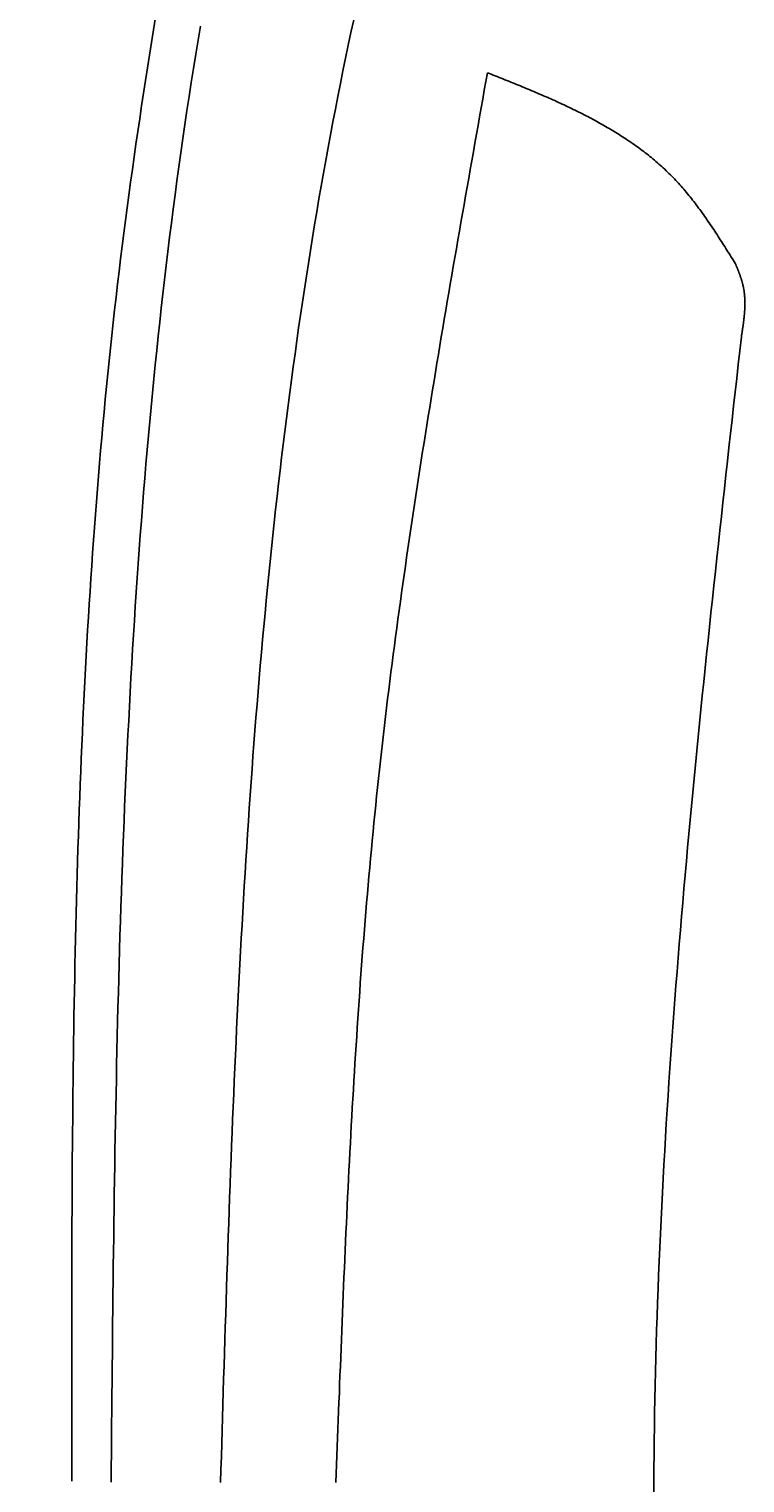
# Model space of a CAD drawing. Extents: x 715 to 7297, y 17 to 5960.
# Tile 9 of 90: x 1204 to 1389, y 1733 to 2109. Entities that reach past the tile are written whole.
import ezdxf

# ---------------------------------------------------------------- set-up
doc = ezdxf.new("R2010")
doc.units = 0
doc.layers.get('0').update_dxf_attribs({"linetype": 'CONTINUOUS'})
doc.layers.get('DEFPOINTS').update_dxf_attribs({"linetype": 'CONTINUOUS'})
doc.layers.add('4', color=3, linetype='CONTINUOUS')
doc.layers.add('CAR', color=10, linetype='CONTINUOUS')
doc.styles.get("Standard").update_dxf_attribs({"font": 'ISOCP.SHX'})
doc.dimstyles.get("Standard").update_dxf_attribs({"dimtxt": 2.5, "dimasz": 2.5, "dimexe": 1.25, "dimexo": 0.625, "dimtad": 1, "dimcen": 2.5, "dimazin": 3, "dimtfac": 1, "dimtmove": 0, "dimatfit": 3})

# ---------------------------------------------------------------- blocks, each defined once
blk = doc.blocks.new('PUNKT')
at = {"layer": '4', "color": 0, "linetype": 'BYBLOCK'}
blk.add_line((-0.5, 0), (-1, 0), dxfattribs=at)
at = {"layer": '4', "color": 0, "linetype": 'BYBLOCK', "const_width": 0.5}
blk.add_lwpolyline([(-0.25, 0, 1), (0.25, 0, 1)], format="xyb", close=True, dxfattribs=at)
blk = doc.blocks.new('*U18')
at = {"layer": '4', "color": 2}
blk.add_text('540', height=70, rotation=90, dxfattribs=at).set_placement((785.85, 2660.24))
blk = doc.blocks.new('*D4')
at = {"layer": '4'}
for p, q in [((1352.77, 5437.27), (775.85, 5437.27)), ((815.85, 77.27), (815.85, 5397.27)), ((1352.77, 37.27), (775.85, 37.27))]:
    blk.add_line(p, q, dxfattribs=at)
at = {"layer": 'DEFPOINTS', "color": 0}
for p in [(815.85, 5437.27), (1372.77, 5437.27), (1372.77, 37.27)]:
    blk.add_point(p, dxfattribs=at)
blk.add_blockref('*U18', (0, 0))
at = {"layer": '4', "xscale": 40, "yscale": 40, "zscale": 40}
for p, rotation in [((815.85, 5437.27), 90), ((815.85, 37.27), 270)]:
    blk.add_blockref('PUNKT', p, dxfattribs=dict(at, rotation=rotation))

msp = doc.modelspace()

# ---------------------------------------------------------------- linework, layer by layer
at = {"layer": 'CAR'}
for points in [[(1236.86, 2111.84, 0), (1236.32, 2108.56, 0), (1235.79, 2105.28, 0), (1235.27, 2102, 0), (1234.75, 2098.71, 0), (1234.24, 2095.43, 0), (1233.74, 2092.15, 0), (1233.24, 2088.86, 0), (1232.75, 2085.57, 0), (1232.26, 2082.29, 0), (1231.78, 2079, 0), (1231.31, 2075.71, 0), (1230.85, 2072.42, 0), (1230.39, 2069.13, 0), (1229.94, 2065.84, 0), (1229.5, 2062.55, 0), (1229.06, 2059.26, 0), (1228.64, 2055.96, 0), (1228.22, 2052.67, 0), (1227.81, 2049.37, 0), (1227.41, 2046.08, 0), (1227.01, 2042.78, 0), (1226.63, 2039.48, 0), (1226.25, 2036.19, 0), (1225.88, 2032.89, 0), (1225.52, 2029.59, 0), (1225.17, 2026.29, 0), (1224.82, 2022.98, 0), (1224.49, 2019.68, 0), (1224.16, 2016.38, 0), (1223.84, 2013.07, 0), (1223.52, 2009.77, 0), (1223.22, 2006.46, 0), (1222.92, 2003.15, 0), (1222.63, 1999.85, 0), (1222.34, 1996.54, 0), (1222.07, 1993.23, 0), (1221.8, 1989.92, 0), (1221.54, 1986.61, 0), (1221.28, 1983.3, 0), (1221.03, 1979.99, 0), (1220.79, 1976.67, 0), (1220.55, 1973.36, 0), (1220.33, 1970.04, 0), (1220.1, 1966.73, 0), (1219.89, 1963.41, 0), (1219.68, 1960.1, 0), (1219.47, 1956.78, 0), (1219.28, 1953.46, 0), (1219.09, 1950.15, 0), (1218.9, 1946.83, 0), (1218.72, 1943.51, 0), (1218.55, 1940.19, 0), (1218.38, 1936.87, 0), (1218.22, 1933.55, 0), (1218.06, 1930.22, 0), (1217.91, 1926.9, 0), (1217.76, 1923.58, 0), (1217.62, 1920.25, 0), (1217.48, 1916.93, 0), (1217.35, 1913.61, 0), (1217.23, 1910.28, 0), (1217.11, 1906.96, 0), (1216.99, 1903.63, 0), (1216.88, 1900.3, 0), (1216.77, 1896.98, 0), (1216.67, 1893.65, 0), (1216.57, 1890.32, 0), (1216.47, 1886.99, 0), (1216.38, 1883.66, 0), (1216.3, 1880.33, 0), (1216.22, 1877, 0), (1216.14, 1873.67, 0), (1216.06, 1870.34, 0), (1215.99, 1867.01, 0), (1215.93, 1863.68, 0), (1215.86, 1860.35, 0), (1215.8, 1857.02, 0), (1215.75, 1853.68, 0), (1215.69, 1850.35, 0), (1215.64, 1847.02, 0), (1215.6, 1843.68, 0), (1215.55, 1840.35, 0), (1215.51, 1837.02, 0), (1215.48, 1833.68, 0), (1215.44, 1830.35, 0), (1215.41, 1827.01, 0), (1215.38, 1823.68, 0), (1215.35, 1820.34, 0), (1215.32, 1817, 0), (1215.3, 1813.67, 0), (1215.28, 1810.33, 0), (1215.26, 1807, 0), (1215.24, 1803.66, 0), (1215.23, 1800.32, 0), (1215.22, 1796.98, 0), (1215.21, 1793.65, 0), (1215.2, 1790.31, 0), (1215.19, 1786.97, 0), (1215.18, 1783.63, 0), (1215.18, 1780.3, 0), (1215.17, 1776.96, 0), (1215.17, 1773.62, 0), (1215.17, 1770.28, 0), (1215.17, 1766.94, 0), (1215.17, 1763.6, 0), (1215.17, 1760.27, 0), (1215.17, 1756.93, 0), (1215.17, 1753.59, 0), (1215.17, 1750.25, 0), (1215.18, 1746.91, 0), (1215.18, 1743.57, 0), (1215.19, 1740.23, 0), (1215.19, 1736.89, 0), (1215.19, 1733.56, 0)], [(1288.05, 2111.11, 0), (1287.34, 2107.82, 0), (1286.64, 2104.53, 0), (1285.96, 2101.24, 0), (1285.28, 2097.94, 0), (1284.62, 2094.64, 0), (1283.96, 2091.34, 0), (1283.32, 2088.03, 0), (1282.68, 2084.72, 0), (1282.06, 2081.41, 0), (1281.44, 2078.1, 0), (1280.84, 2074.79, 0), (1280.24, 2071.47, 0), (1279.66, 2068.15, 0), (1279.08, 2064.83, 0), (1278.51, 2061.5, 0), (1277.96, 2058.18, 0), (1277.41, 2054.85, 0), (1276.87, 2051.52, 0), (1276.34, 2048.19, 0), (1275.82, 2044.86, 0), (1275.31, 2041.52, 0), (1274.8, 2038.18, 0), (1274.31, 2034.85, 0), (1273.82, 2031.51, 0), (1273.35, 2028.16, 0), (1272.88, 2024.82, 0), (1272.42, 2021.48, 0), (1271.96, 2018.13, 0), (1271.52, 2014.79, 0), (1271.08, 2011.44, 0), (1270.66, 2008.09, 0), (1270.24, 2004.74, 0), (1269.82, 2001.39, 0), (1269.42, 1998.04, 0), (1269.02, 1994.68, 0), (1268.63, 1991.33, 0), (1268.25, 1987.97, 0), (1267.87, 1984.62, 0), (1267.51, 1981.26, 0), (1267.15, 1977.91, 0), (1266.79, 1974.55, 0), (1266.45, 1971.19, 0), (1266.11, 1967.84, 0), (1265.77, 1964.48, 0), (1265.45, 1961.12, 0), (1265.13, 1957.76, 0), (1264.81, 1954.4, 0), (1264.51, 1951.04, 0), (1264.21, 1947.69, 0), (1263.91, 1944.33, 0), (1263.62, 1940.97, 0), (1263.34, 1937.61, 0), (1263.06, 1934.25, 0), (1262.79, 1930.9, 0), (1262.53, 1927.54, 0), (1262.27, 1924.18, 0), (1262.01, 1920.83, 0), (1261.77, 1917.47, 0), (1261.52, 1914.11, 0), (1261.29, 1910.76, 0), (1261.05, 1907.4, 0), (1260.83, 1904.05, 0), (1260.6, 1900.69, 0), (1260.39, 1897.34, 0), (1260.17, 1893.98, 0), (1259.96, 1890.63, 0), (1259.76, 1887.28, 0), (1259.56, 1883.92, 0), (1259.37, 1880.57, 0), (1259.18, 1877.22, 0), (1258.99, 1873.87, 0), (1258.81, 1870.51, 0), (1258.63, 1867.16, 0), (1258.45, 1863.81, 0), (1258.28, 1860.46, 0), (1258.12, 1857.11, 0), (1257.95, 1853.76, 0), (1257.79, 1850.4, 0), (1257.64, 1847.05, 0), (1257.48, 1843.7, 0), (1257.33, 1840.35, 0), (1257.19, 1837, 0), (1257.04, 1833.65, 0), (1256.9, 1830.3, 0), (1256.76, 1826.95, 0), (1256.63, 1823.61, 0), (1256.5, 1820.26, 0), (1256.37, 1816.91, 0), (1256.24, 1813.56, 0), (1256.11, 1810.21, 0), (1255.99, 1806.86, 0), (1255.87, 1803.51, 0), (1255.75, 1800.16, 0), (1255.63, 1796.82, 0), (1255.52, 1793.47, 0), (1255.4, 1790.12, 0), (1255.29, 1786.77, 0), (1255.18, 1783.42, 0), (1255.07, 1780.08, 0), (1254.96, 1776.73, 0), (1254.86, 1773.38, 0), (1254.75, 1770.03, 0), (1254.65, 1766.69, 0), (1254.55, 1763.34, 0), (1254.44, 1759.99, 0), (1254.34, 1756.64, 0), (1254.24, 1753.3, 0), (1254.14, 1749.95, 0), (1254.04, 1746.6, 0), (1253.94, 1743.25, 0), (1253.84, 1739.91, 0), (1253.75, 1736.56, 0), (1253.65, 1733.21, 0)], [(1225.35, 1733.33, 0), (1225.38, 1737.05, 0), (1225.42, 1740.77, 0), (1225.45, 1744.49, 0), (1225.48, 1748.21, 0), (1225.52, 1751.93, 0), (1225.55, 1755.65, 0), (1225.59, 1759.37, 0), (1225.63, 1763.09, 0), (1225.67, 1766.81, 0), (1225.7, 1770.53, 0), (1225.74, 1774.25, 0), (1225.78, 1777.97, 0), (1225.83, 1781.69, 0), (1225.87, 1785.41, 0), (1225.92, 1789.12, 0), (1225.96, 1792.84, 0), (1226.01, 1796.56, 0), (1226.06, 1800.28, 0), (1226.12, 1803.99, 0), (1226.17, 1807.71, 0), (1226.23, 1811.43, 0), (1226.29, 1815.14, 0), (1226.35, 1818.86, 0), (1226.41, 1822.57, 0), (1226.48, 1826.29, 0), (1226.55, 1830, 0), (1226.62, 1833.72, 0), (1226.7, 1837.43, 0), (1226.78, 1841.14, 0), (1226.86, 1844.85, 0), (1226.94, 1848.56, 0), (1227.03, 1852.28, 0), (1227.12, 1855.99, 0), (1227.22, 1859.69, 0), (1227.32, 1863.4, 0), (1227.42, 1867.11, 0), (1227.53, 1870.82, 0), (1227.64, 1874.53, 0), (1227.76, 1878.23, 0), (1227.88, 1881.94, 0), (1228, 1885.64, 0), (1228.13, 1889.35, 0), (1228.27, 1893.05, 0), (1228.41, 1896.75, 0), (1228.55, 1900.45, 0), (1228.7, 1904.15, 0), (1228.85, 1907.85, 0), (1229.01, 1911.55, 0), (1229.18, 1915.25, 0), (1229.34, 1918.95, 0), (1229.52, 1922.64, 0), (1229.7, 1926.34, 0), (1229.89, 1930.03, 0), (1230.08, 1933.73, 0), (1230.28, 1937.42, 0), (1230.48, 1941.11, 0), (1230.69, 1944.8, 0), (1230.91, 1948.49, 0), (1231.14, 1952.18, 0), (1231.37, 1955.86, 0), (1231.6, 1959.55, 0), (1231.85, 1963.23, 0), (1232.1, 1966.92, 0), (1232.35, 1970.6, 0), (1232.62, 1974.28, 0), (1232.89, 1977.96, 0), (1233.17, 1981.64, 0), (1233.46, 1985.32, 0), (1233.75, 1988.99, 0), (1234.05, 1992.67, 0), (1234.36, 1996.34, 0), (1234.68, 2000.01, 0), (1235.01, 2003.68, 0), (1235.34, 2007.35, 0), (1235.68, 2011.02, 0), (1236.03, 2014.69, 0), (1236.39, 2018.35, 0), (1236.76, 2022.01, 0), (1237.13, 2025.68, 0), (1237.52, 2029.34, 0), (1237.91, 2033, 0), (1238.31, 2036.65, 0), (1238.72, 2040.31, 0), (1239.15, 2043.96, 0), (1239.58, 2047.62, 0), (1240.01, 2051.27, 0), (1240.46, 2054.92, 0), (1240.92, 2058.57, 0), (1241.39, 2062.21, 0), (1241.87, 2065.86, 0), (1242.36, 2069.5, 0), (1242.86, 2073.14, 0), (1243.37, 2076.78, 0), (1243.88, 2080.42, 0), (1244.41, 2084.05, 0), (1244.95, 2087.69, 0), (1245.5, 2091.32, 0), (1246.07, 2094.95, 0), (1246.64, 2098.58, 0), (1247.22, 2102.21, 0), (1247.82, 2105.83, 0), (1248.42, 2109.45, 0)], [(1322.62, 2097.46, 0), (1322.21, 2095.18, 0), (1321.81, 2092.91, 0), (1321.41, 2090.63, 0), (1321, 2088.36, 0), (1320.6, 2086.09, 0), (1320.19, 2083.81, 0), (1319.79, 2081.54, 0), (1319.39, 2079.26, 0), (1318.98, 2076.99, 0), (1318.58, 2074.71, 0), (1318.18, 2072.44, 0), (1317.78, 2070.16, 0), (1317.38, 2067.89, 0), (1316.98, 2065.62, 0), (1316.58, 2063.34, 0), (1316.18, 2061.07, 0), (1315.78, 2058.79, 0), (1315.38, 2056.52, 0), (1314.99, 2054.24, 0), (1314.59, 2051.97, 0), (1314.2, 2049.69, 0), (1313.8, 2047.42, 0), (1313.41, 2045.14, 0), (1313.02, 2042.86, 0), (1312.63, 2040.59, 0), (1312.24, 2038.31, 0), (1311.85, 2036.04, 0), (1311.47, 2033.76, 0), (1311.08, 2031.48, 0), (1310.7, 2029.21, 0), (1310.32, 2026.93, 0), (1309.94, 2024.65, 0), (1309.56, 2022.38, 0), (1309.18, 2020.1, 0), (1308.81, 2017.82, 0), (1308.43, 2015.55, 0), (1308.06, 2013.27, 0), (1307.69, 2010.99, 0), (1307.32, 2008.71, 0), (1306.96, 2006.43, 0), (1306.59, 2004.16, 0), (1306.23, 2001.88, 0), (1305.87, 1999.6, 0), (1305.51, 1997.32, 0), (1305.16, 1995.04, 0), (1304.8, 1992.76, 0), (1304.45, 1990.48, 0), (1304.1, 1988.2, 0), (1303.76, 1985.92, 0), (1303.41, 1983.64, 0), (1303.07, 1981.36, 0), (1302.73, 1979.08, 0), (1302.4, 1976.8, 0), (1302.06, 1974.51, 0), (1301.73, 1972.23, 0), (1301.4, 1969.95, 0), (1301.08, 1967.67, 0), (1300.75, 1965.38, 0), (1300.43, 1963.1, 0), (1300.12, 1960.82, 0), (1299.8, 1958.53, 0), (1299.49, 1956.25, 0), (1299.18, 1953.97, 0), (1298.88, 1951.68, 0), (1298.58, 1949.4, 0), (1298.28, 1947.11, 0), (1297.98, 1944.82, 0), (1297.69, 1942.54, 0), (1297.4, 1940.25, 0), (1297.12, 1937.96, 0), (1296.83, 1935.68, 0), (1296.56, 1933.39, 0), (1296.28, 1931.1, 0), (1296.01, 1928.81, 0), (1295.74, 1926.52, 0), (1295.48, 1924.24, 0), (1295.22, 1921.95, 0), (1294.96, 1919.66, 0), (1294.71, 1917.37, 0), (1294.46, 1915.07, 0), (1294.22, 1912.78, 0), (1293.98, 1910.49, 0), (1293.74, 1908.2, 0), (1293.51, 1905.91, 0), (1293.28, 1903.61, 0), (1293.05, 1901.32, 0), (1292.83, 1899.03, 0), (1292.61, 1896.73, 0), (1292.4, 1894.44, 0), (1292.19, 1892.14, 0), (1291.98, 1889.85, 0), (1291.78, 1887.55, 0), (1291.58, 1885.26, 0), (1291.38, 1882.96, 0), (1291.19, 1880.66, 0), (1291, 1878.37, 0), (1290.82, 1876.07, 0), (1290.63, 1873.77, 0), (1290.45, 1871.47, 0), (1290.28, 1869.18, 0), (1290.1, 1866.88, 0), (1289.93, 1864.58, 0), (1289.76, 1862.28, 0), (1289.6, 1859.98, 0), (1289.44, 1857.68, 0), (1289.28, 1855.38, 0), (1289.12, 1853.08, 0), (1288.97, 1850.78, 0), (1288.82, 1848.48, 0), (1288.67, 1846.17, 0), (1288.52, 1843.87, 0), (1288.38, 1841.57, 0), (1288.24, 1839.27, 0), (1288.1, 1836.97, 0), (1287.96, 1834.66, 0), (1287.83, 1832.36, 0), (1287.69, 1830.06, 0), (1287.56, 1827.75, 0), (1287.44, 1825.45, 0), (1287.31, 1823.15, 0), (1287.19, 1820.84, 0), (1287.07, 1818.54, 0), (1286.95, 1816.23, 0), (1286.83, 1813.93, 0), (1286.71, 1811.62, 0), (1286.6, 1809.32, 0), (1286.49, 1807.01, 0), (1286.37, 1804.71, 0), (1286.27, 1802.4, 0), (1286.16, 1800.1, 0), (1286.05, 1797.79, 0), (1285.95, 1795.49, 0), (1285.84, 1793.18, 0), (1285.74, 1790.87, 0), (1285.64, 1788.57, 0), (1285.54, 1786.26, 0), (1285.44, 1783.95, 0), (1285.34, 1781.65, 0), (1285.25, 1779.34, 0), (1285.15, 1777.03, 0), (1285.06, 1774.72, 0), (1284.97, 1772.42, 0), (1284.87, 1770.11, 0), (1284.78, 1767.8, 0), (1284.69, 1765.49, 0), (1284.6, 1763.19, 0), (1284.51, 1760.88, 0), (1284.42, 1758.57, 0), (1284.34, 1756.26, 0), (1284.25, 1753.96, 0), (1284.16, 1751.65, 0), (1284.07, 1749.34, 0), (1283.99, 1747.03, 0), (1283.9, 1744.72, 0), (1283.82, 1742.42, 0), (1283.73, 1740.11, 0), (1283.64, 1737.8, 0), (1283.56, 1735.49, 0), (1283.47, 1733.18, 0)], [(1322.62, 2097.46, 0), (1323.12, 2097.26, 0), (1323.62, 2097.06, 0), (1324.13, 2096.85, 0), (1324.63, 2096.65, 0), (1325.13, 2096.45, 0), (1325.63, 2096.25, 0), (1326.13, 2096.05, 0), (1326.63, 2095.85, 0), (1327.13, 2095.65, 0), (1327.64, 2095.45, 0), (1328.14, 2095.24, 0), (1328.64, 2095.04, 0), (1329.14, 2094.84, 0), (1329.64, 2094.63, 0), (1330.14, 2094.43, 0), (1330.63, 2094.23, 0), (1331.13, 2094.02, 0), (1331.63, 2093.82, 0), (1332.13, 2093.61, 0), (1332.63, 2093.41, 0), (1333.12, 2093.2, 0), (1333.62, 2092.99, 0), (1334.11, 2092.78, 0), (1334.61, 2092.57, 0), (1335.1, 2092.37, 0), (1335.6, 2092.16, 0), (1336.09, 2091.94, 0), (1336.58, 2091.73, 0), (1337.07, 2091.52, 0), (1337.56, 2091.31, 0), (1338.05, 2091.09, 0), (1338.54, 2090.88, 0), (1339.03, 2090.66, 0), (1339.52, 2090.44, 0), (1340, 2090.23, 0), (1340.49, 2090.01, 0), (1340.97, 2089.79, 0), (1341.46, 2089.57, 0), (1341.94, 2089.34, 0), (1342.42, 2089.12, 0), (1342.9, 2088.89, 0), (1343.38, 2088.67, 0), (1343.86, 2088.44, 0), (1344.34, 2088.21, 0), (1344.81, 2087.98, 0), (1345.29, 2087.75, 0), (1345.76, 2087.52, 0), (1346.23, 2087.29, 0), (1346.71, 2087.05, 0), (1347.18, 2086.81, 0), (1347.64, 2086.58, 0), (1348.11, 2086.34, 0), (1348.58, 2086.1, 0), (1349.04, 2085.85, 0), (1349.5, 2085.61, 0), (1349.97, 2085.36, 0), (1350.43, 2085.11, 0), (1350.88, 2084.87, 0), (1351.34, 2084.61, 0), (1351.8, 2084.36, 0), (1352.25, 2084.11, 0), (1352.7, 2083.85, 0), (1353.15, 2083.59, 0), (1353.6, 2083.33, 0), (1354.05, 2083.07, 0), (1354.5, 2082.81, 0), (1354.94, 2082.54, 0), (1355.38, 2082.27, 0), (1355.82, 2082, 0), (1356.26, 2081.73, 0), (1356.7, 2081.46, 0), (1357.13, 2081.18, 0), (1357.57, 2080.91, 0), (1358, 2080.63, 0), (1358.43, 2080.34, 0), (1358.85, 2080.06, 0), (1359.28, 2079.77, 0), (1359.7, 2079.48, 0), (1360.12, 2079.19, 0), (1360.54, 2078.9, 0), (1360.96, 2078.6, 0), (1361.37, 2078.3, 0), (1361.78, 2078, 0), (1362.2, 2077.7, 0), (1362.6, 2077.39, 0), (1363.01, 2077.09, 0), (1363.41, 2076.78, 0), (1363.81, 2076.46, 0), (1364.21, 2076.15, 0), (1364.61, 2075.83, 0), (1365, 2075.51, 0), (1365.4, 2075.18, 0), (1365.79, 2074.86, 0), (1366.17, 2074.53, 0), (1366.56, 2074.2, 0), (1366.94, 2073.86, 0), (1367.32, 2073.52, 0), (1367.7, 2073.18, 0), (1368.07, 2072.84, 0), (1368.44, 2072.49, 0), (1368.81, 2072.14, 0), (1369.18, 2071.79, 0), (1369.54, 2071.44, 0), (1369.9, 2071.08, 0), (1370.26, 2070.72, 0), (1370.62, 2070.35, 0), (1370.97, 2069.99, 0), (1371.32, 2069.62, 0), (1371.67, 2069.24, 0), (1372.01, 2068.87, 0), (1372.35, 2068.49, 0), (1372.69, 2068.1, 0), (1373.03, 2067.72, 0), (1373.37, 2067.33, 0), (1373.7, 2066.94, 0), (1374.03, 2066.55, 0), (1374.36, 2066.15, 0), (1374.68, 2065.75, 0), (1375, 2065.35, 0), (1375.33, 2064.95, 0), (1375.64, 2064.55, 0), (1375.96, 2064.14, 0), (1376.28, 2063.73, 0), (1376.59, 2063.32, 0), (1376.9, 2062.9, 0), (1377.21, 2062.49, 0), (1377.52, 2062.07, 0), (1377.83, 2061.65, 0), (1378.13, 2061.23, 0), (1378.43, 2060.81, 0), (1378.73, 2060.38, 0), (1379.03, 2059.95, 0), (1379.33, 2059.53, 0), (1379.63, 2059.1, 0), (1379.93, 2058.66, 0), (1380.22, 2058.23, 0), (1380.51, 2057.8, 0), (1380.81, 2057.36, 0), (1381.1, 2056.93, 0), (1381.39, 2056.49, 0), (1381.68, 2056.05, 0), (1381.96, 2055.61, 0), (1382.25, 2055.17, 0), (1382.54, 2054.73, 0), (1382.82, 2054.28, 0), (1383.11, 2053.84, 0), (1383.39, 2053.4, 0), (1383.68, 2052.95, 0), (1383.96, 2052.51, 0), (1384.24, 2052.06, 0), (1384.52, 2051.61, 0), (1384.8, 2051.17, 0), (1385.09, 2050.72, 0), (1385.37, 2050.27, 0), (1385.65, 2049.82, 0), (1385.93, 2049.37, 0), (1386.21, 2048.92, 0), (1386.49, 2048.48, 0), (1386.77, 2048.03, 0)], [(1386.77, 2048.03, 0), (1386.81, 2047.91, 0), (1386.86, 2047.8, 0), (1386.9, 2047.69, 0), (1386.95, 2047.57, 0), (1387, 2047.46, 0), (1387.04, 2047.35, 0), (1387.09, 2047.23, 0), (1387.13, 2047.12, 0), (1387.18, 2047.01, 0), (1387.22, 2046.89, 0), (1387.27, 2046.78, 0), (1387.31, 2046.67, 0), (1387.36, 2046.55, 0), (1387.4, 2046.44, 0), (1387.44, 2046.33, 0), (1387.49, 2046.21, 0), (1387.53, 2046.1, 0), (1387.58, 2045.99, 0), (1387.62, 2045.87, 0), (1387.66, 2045.76, 0), (1387.7, 2045.64, 0), (1387.75, 2045.53, 0), (1387.79, 2045.42, 0), (1387.83, 2045.3, 0), (1387.87, 2045.19, 0), (1387.91, 2045.08, 0), (1387.95, 2044.96, 0), (1387.99, 2044.85, 0), (1388.03, 2044.73, 0), (1388.07, 2044.62, 0), (1388.11, 2044.5, 0), (1388.14, 2044.39, 0), (1388.18, 2044.28, 0), (1388.22, 2044.16, 0), (1388.25, 2044.05, 0), (1388.29, 2043.93, 0), (1388.33, 2043.82, 0), (1388.36, 2043.7, 0), (1388.39, 2043.59, 0), (1388.43, 2043.47, 0), (1388.46, 2043.36, 0), (1388.49, 2043.24, 0), (1388.52, 2043.13, 0), (1388.55, 2043.01, 0), (1388.58, 2042.9, 0), (1388.61, 2042.78, 0), (1388.64, 2042.66, 0), (1388.67, 2042.55, 0), (1388.7, 2042.43, 0), (1388.72, 2042.32, 0), (1388.75, 2042.2, 0), (1388.77, 2042.08, 0), (1388.8, 2041.97, 0), (1388.82, 2041.85, 0), (1388.84, 2041.73, 0), (1388.86, 2041.62, 0), (1388.88, 2041.5, 0), (1388.9, 2041.38, 0), (1388.92, 2041.27, 0), (1388.94, 2041.15, 0), (1388.96, 2041.03, 0), (1388.98, 2040.91, 0), (1388.99, 2040.8, 0), (1389.01, 2040.68, 0), (1389.02, 2040.56, 0), (1389.04, 2040.44, 0), (1389.05, 2040.33, 0), (1389.06, 2040.21, 0), (1389.07, 2040.09, 0), (1389.08, 2039.97, 0), (1389.09, 2039.85, 0), (1389.1, 2039.73, 0), (1389.11, 2039.62, 0), (1389.12, 2039.5, 0), (1389.13, 2039.38, 0), (1389.14, 2039.26, 0), (1389.14, 2039.14, 0), (1389.15, 2039.02, 0), (1389.15, 2038.9, 0), (1389.16, 2038.78, 0), (1389.16, 2038.66, 0), (1389.17, 2038.54, 0), (1389.17, 2038.42, 0), (1389.17, 2038.3, 0), (1389.17, 2038.19, 0), (1389.17, 2038.07, 0), (1389.18, 2037.95, 0), (1389.18, 2037.83, 0), (1389.18, 2037.71, 0), (1389.17, 2037.59, 0), (1389.17, 2037.47, 0), (1389.17, 2037.35, 0), (1389.17, 2037.23, 0), (1389.16, 2037.1, 0), (1389.16, 2036.98, 0), (1389.16, 2036.86, 0), (1389.15, 2036.74, 0), (1389.15, 2036.62, 0), (1389.14, 2036.5, 0), (1389.14, 2036.38, 0), (1389.13, 2036.26, 0), (1389.12, 2036.14, 0), (1389.12, 2036.02, 0), (1389.11, 2035.9, 0), (1389.1, 2035.78, 0), (1389.09, 2035.66, 0), (1389.08, 2035.53, 0), (1389.07, 2035.41, 0), (1389.06, 2035.29, 0), (1389.05, 2035.17, 0), (1389.04, 2035.05, 0), (1389.03, 2034.93, 0), (1389.02, 2034.81, 0), (1389.01, 2034.68, 0), (1389, 2034.56, 0), (1388.99, 2034.44, 0), (1388.97, 2034.32, 0), (1388.96, 2034.2, 0), (1388.95, 2034.08, 0), (1388.93, 2033.95, 0), (1388.92, 2033.83, 0), (1388.91, 2033.71, 0), (1388.89, 2033.59, 0), (1388.88, 2033.47, 0), (1388.86, 2033.34, 0), (1388.85, 2033.22, 0), (1388.83, 2033.1, 0), (1388.82, 2032.98, 0), (1388.8, 2032.86, 0), (1388.78, 2032.73, 0), (1388.77, 2032.61, 0), (1388.75, 2032.49, 0), (1388.73, 2032.37, 0), (1388.72, 2032.24, 0), (1388.7, 2032.12, 0), (1388.68, 2032, 0), (1388.67, 2031.88, 0), (1388.65, 2031.76, 0), (1388.63, 2031.63, 0), (1388.61, 2031.51, 0), (1388.59, 2031.39, 0), (1388.58, 2031.27, 0), (1388.56, 2031.14, 0), (1388.54, 2031.02, 0), (1388.52, 2030.9, 0), (1388.5, 2030.77, 0), (1388.48, 2030.65, 0), (1388.46, 2030.53, 0), (1388.45, 2030.41, 0), (1388.43, 2030.28, 0), (1388.41, 2030.16, 0), (1388.39, 2030.04, 0), (1388.37, 2029.92, 0), (1388.35, 2029.79, 0), (1388.33, 2029.67, 0), (1388.31, 2029.55, 0), (1388.29, 2029.43, 0), (1388.27, 2029.3, 0), (1388.25, 2029.18, 0)], [(1365.63, 1729.8, 0), (1365.64, 1733.36, 0), (1365.66, 1736.92, 0), (1365.69, 1740.48, 0), (1365.73, 1744.04, 0), (1365.78, 1747.6, 0), (1365.83, 1751.17, 0), (1365.9, 1754.73, 0), (1365.97, 1758.29, 0), (1366.05, 1761.85, 0), (1366.14, 1765.41, 0), (1366.24, 1768.98, 0), (1366.35, 1772.54, 0), (1366.47, 1776.1, 0), (1366.59, 1779.66, 0), (1366.72, 1783.22, 0), (1366.86, 1786.79, 0), (1367.01, 1790.35, 0), (1367.16, 1793.91, 0), (1367.32, 1797.48, 0), (1367.49, 1801.04, 0), (1367.67, 1804.6, 0), (1367.85, 1808.17, 0), (1368.04, 1811.73, 0), (1368.23, 1815.29, 0), (1368.44, 1818.86, 0), (1368.65, 1822.42, 0), (1368.86, 1825.98, 0), (1369.08, 1829.55, 0), (1369.31, 1833.11, 0), (1369.55, 1836.67, 0), (1369.79, 1840.24, 0), (1370.04, 1843.8, 0), (1370.29, 1847.36, 0), (1370.55, 1850.93, 0), (1370.81, 1854.49, 0), (1371.08, 1858.06, 0), (1371.36, 1861.62, 0), (1371.63, 1865.18, 0), (1371.92, 1868.75, 0), (1372.21, 1872.31, 0), (1372.51, 1875.88, 0), (1372.8, 1879.44, 0), (1373.11, 1883.01, 0), (1373.42, 1886.57, 0), (1373.73, 1890.14, 0), (1374.05, 1893.7, 0), (1374.37, 1897.27, 0), (1374.7, 1900.83, 0), (1375.03, 1904.39, 0), (1375.36, 1907.96, 0), (1375.7, 1911.52, 0), (1376.04, 1915.09, 0), (1376.39, 1918.65, 0), (1376.74, 1922.22, 0), (1377.09, 1925.78, 0), (1377.44, 1929.35, 0), (1377.8, 1932.91, 0), (1378.16, 1936.48, 0), (1378.53, 1940.04, 0), (1378.89, 1943.61, 0), (1379.26, 1947.18, 0), (1379.64, 1950.74, 0), (1380.01, 1954.31, 0), (1380.39, 1957.87, 0), (1380.77, 1961.44, 0), (1381.15, 1965, 0), (1381.53, 1968.57, 0), (1381.92, 1972.13, 0), (1382.31, 1975.7, 0), (1382.69, 1979.26, 0), (1383.09, 1982.83, 0), (1383.48, 1986.39, 0), (1383.87, 1989.96, 0), (1384.26, 1993.52, 0), (1384.66, 1997.09, 0), (1385.06, 2000.66, 0), (1385.45, 2004.22, 0), (1385.85, 2007.79, 0), (1386.25, 2011.35, 0), (1386.65, 2014.92, 0), (1387.05, 2018.48, 0), (1387.45, 2022.05, 0), (1387.85, 2025.61, 0), (1388.25, 2029.18, 0)]]:
    msp.add_polyline3d(points, dxfattribs=at)

# ---------------------------------------------------------------- dimensions: what is measured, and where the dimension line sits
at = {"layer": '4'}
dim = msp.add_linear_dim(base=(815.852, 5437.271), p1=(1372.775, 37.271), p2=(1372.775, 5437.271), angle=90, dimstyle='Standard', dxfattribs=at)
dim.commit()
dim.dimension.update_dxf_attribs({"geometry": '*D4', "text_midpoint": (750.852, 2737.271)})

doc.saveas('drawing.dxf')
